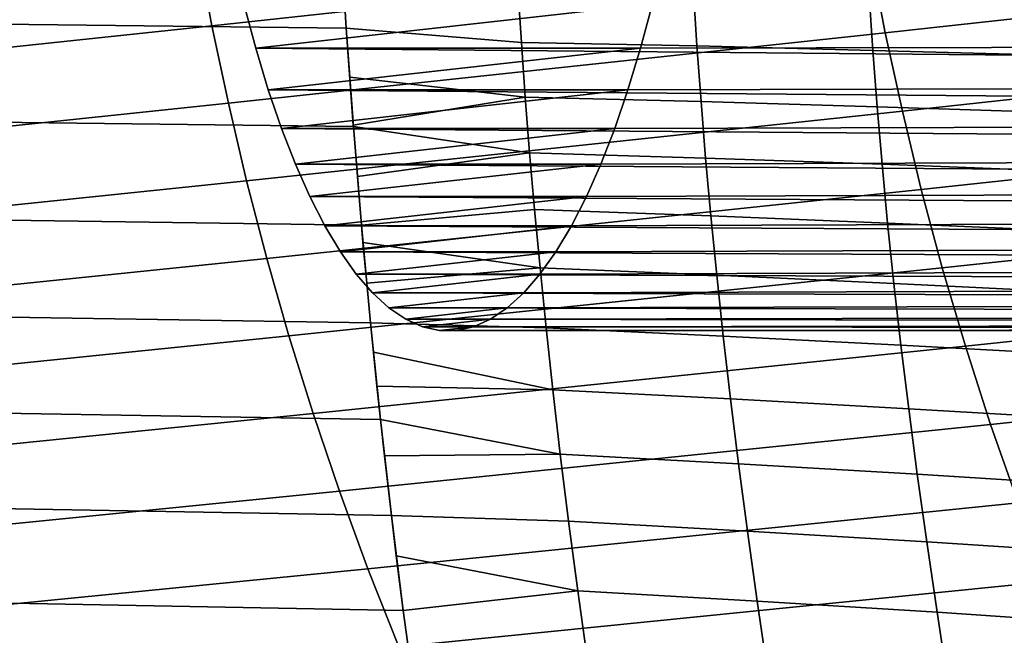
# Model space of a CAD drawing. Header units: metres. Extents: x -365 to 28, y -28 to 28.
# Tile 70 of 256: x -63 to -55, y -11 to -6. Entities that reach past the tile are written whole.
import ezdxf

# ---------------------------------------------------------------- set-up
doc = ezdxf.new("R2010")
doc.units = ezdxf.units.M
doc.layers.add('solid_24_501_103_XXX', color=7, linetype='CONTINUOUS')

msp = doc.modelspace()

# ---------------------------------------------------------------- linework, layer by layer
at = {"layer": 'solid_24_501_103_XXX'}
for points in [[(-56.211452, -4.642305, 106.640663), (-61.800209, -5.254391, 107.979385), (-61.676693, -5.91229, 107.857384), (-56.098331, -5.307319, 106.529793)], [(-50.514027, -4.688638, 105.19445), (-56.098331, -5.307319, 106.529793), (-55.969696, -5.97189, 106.403923), (-50.396393, -5.36035, 105.080162)], [(-60.590527, -5.089969, 74.437233), (-60.53838, -5.932077, 74.602951), (-65.923012, -5.870027, 76.436485), (-65.968185, -5.035031, 76.272614)], [(-60.590527, -5.089969, 74.437233), (-60.554497, -5.686044, 74.551811), (-60.53838, -5.932077, 74.602951)], [(-61.800209, -5.254391, 107.979385), (-67.383629, -5.852667, 109.310814), (-67.250595, -6.503464, 109.178406), (-61.676693, -5.91229, 107.857384)], [(-56.098331, -5.307319, 106.529793), (-61.676693, -5.91229, 107.857384), (-61.537914, -6.569752, 107.720642), (-55.969696, -5.97189, 106.403923)], [(-28.638081, -6.049343, 137.549683), (-61.406502, -5.726495, 146.623093), (-61.500427, -5.32876, 146.295532), (-28.736507, -5.674725, 137.206421)], [(-50.396393, -5.36035, 105.080162), (-55.969696, -5.97189, 106.403923), (-55.825172, -6.636017, 106.262833), (-50.262623, -6.031607, 104.950401)], [(-59.083401, -5.594892, 74.008446), (-59.054089, -6.053339, 74.104607), (-60.53838, -5.932077, 74.602951), (-60.554497, -5.686044, 74.551811)], [(-57.59576, -5.620052, 73.448761), (-57.56601, -6.084185, 73.547295), (-59.054089, -6.053339, 74.104607), (-59.083401, -5.594892, 74.008446)], [(-56.106037, -5.651121, 72.852364), (-56.07515, -6.121096, 72.953545), (-57.56601, -6.084185, 73.547295), (-57.59576, -5.620052, 73.448761)], [(-54.61726, -5.687285, 72.219429), (-54.584637, -6.163255, 72.323494), (-56.07515, -6.121096, 72.953545), (-56.106037, -5.651121, 72.852364)], [(-61.406502, -5.726495, 146.623093), (-61.306087, -6.102199, 146.973282), (-57.943672, -5.726495, 158.699417)], [(-28.533522, -6.401628, 137.914322), (-61.306087, -6.102199, 146.973282), (-61.406502, -5.726495, 146.623093), (-28.638081, -6.049343, 137.549683)], [(-61.306087, -6.102199, 146.973282), (-58.044086, -6.102199, 158.349228), (-57.943672, -5.726495, 158.699417)], [(-58.044086, -6.102199, 158.349228), (-26.800257, -6.044723, 149.451279), (-26.876492, -5.695838, 149.819992), (-57.943672, -5.726495, 158.699417)], [(-61.676693, -5.91229, 107.857384), (-67.250595, -6.503464, 109.178406), (-67.102417, -7.15401, 109.031441), (-61.537914, -6.569752, 107.720642)], [(-60.53838, -5.932077, 74.602951), (-60.478523, -6.765471, 74.793228), (-65.870392, -6.700417, 76.625496), (-65.923012, -5.870027, 76.436485)], [(-55.969696, -5.97189, 106.403923), (-61.537914, -6.569752, 107.720642), (-61.38335, -7.226965, 107.568848), (-55.825172, -6.636017, 106.262833)], [(-60.53838, -5.932077, 74.602951), (-60.479317, -6.755132, 74.790703), (-60.478523, -6.765471, 74.793228)], [(-60.53838, -5.932077, 74.602951), (-60.509418, -6.348691, 74.694725), (-60.479317, -6.755132, 74.790703)], [(-59.021069, -6.5171, 74.209641), (-60.509418, -6.348691, 74.694725), (-60.53838, -5.932077, 74.602951), (-59.054089, -6.053339, 74.104607)], [(-57.56601, -6.084185, 73.547295), (-57.531704, -6.555047, 73.655098), (-59.021069, -6.5171, 74.209641), (-59.054089, -6.053339, 74.104607)], [(-58.150742, -6.454934, 157.977295), (-26.723248, -6.376886, 149.059036), (-26.800257, -6.044723, 149.451279), (-58.044086, -6.102199, 158.349228)], [(-56.07515, -6.121096, 72.953545), (-56.039009, -6.599178, 73.064484), (-57.531704, -6.555047, 73.655098), (-57.56601, -6.084185, 73.547295)], [(-50.262623, -6.031607, 104.950401), (-55.825172, -6.636017, 106.262833), (-55.664204, -7.299895, 106.106209), (-50.112331, -6.702411, 104.804947)], [(-61.306087, -6.102199, 146.973282), (-61.199436, -6.454934, 147.34523), (-58.044086, -6.102199, 158.349228)], [(-28.423216, -6.730251, 138.299011), (-61.199436, -6.454934, 147.34523), (-61.306087, -6.102199, 146.973282), (-28.533522, -6.401628, 137.914322)], [(-61.199436, -6.454934, 147.34523), (-58.150742, -6.454934, 157.977295), (-58.044086, -6.102199, 158.349228)], [(-54.584637, -6.163255, 72.323494), (-54.546162, -6.648675, 72.437912), (-56.039009, -6.599178, 73.064484), (-56.07515, -6.121096, 72.953545)], [(-59.021069, -6.5171, 74.209641), (-60.479317, -6.755132, 74.790703), (-60.509418, -6.348691, 74.694725)], [(-58.26318, -6.783194, 157.585159), (-26.646643, -6.690083, 148.645157), (-26.723248, -6.376886, 149.059036), (-58.150742, -6.454934, 157.977295)], [(-61.199436, -6.454934, 147.34523), (-61.086994, -6.783194, 147.73735), (-58.150742, -6.454934, 157.977295)], [(-28.307659, -7.033746, 138.701996), (-61.086994, -6.783194, 147.73735), (-61.199436, -6.454934, 147.34523), (-28.423216, -6.730251, 138.299011)], [(-61.086994, -6.783194, 147.73735), (-58.26318, -6.783194, 157.585159), (-58.150742, -6.454934, 157.977295)], [(-61.537914, -6.569752, 107.720642), (-67.102417, -7.15401, 109.031441), (-66.938591, -7.80449, 108.869614), (-61.38335, -7.226965, 107.568848)], [(-59.021069, -6.5171, 74.209641), (-58.98399, -6.988691, 74.324707), (-60.478523, -6.765471, 74.793228), (-60.479317, -6.755132, 74.790703)], [(-57.531704, -6.555047, 73.655098), (-57.492527, -7.034632, 73.77327), (-58.98399, -6.988691, 74.324707), (-59.021069, -6.5171, 74.209641)], [(-56.039009, -6.599178, 73.064484), (-55.997311, -7.086863, 73.186226), (-57.492527, -7.034632, 73.77327), (-57.531704, -6.555047, 73.655098)], [(-55.825172, -6.636017, 106.262833), (-61.38335, -7.226965, 107.568848), (-61.21246, -7.884118, 107.401703), (-55.664204, -7.299895, 106.106209)], [(-54.546162, -6.648675, 72.437912), (-54.50156, -7.144565, 72.563667), (-55.997311, -7.086863, 73.186226), (-56.039009, -6.599178, 73.064484)], [(-60.478523, -6.765471, 74.793228), (-60.409874, -7.602263, 75.011414), (-65.814857, -7.52563, 76.841438), (-65.870392, -6.700417, 76.625496)], [(-58.380917, -7.085558, 157.174561), (-26.571636, -6.982341, 148.211685), (-26.646643, -6.690083, 148.645157), (-58.26318, -6.783194, 157.585159)], [(-50.112331, -6.702411, 104.804947), (-55.664204, -7.299895, 106.106209), (-55.486229, -7.96372, 105.933723), (-49.944935, -7.372966, 104.643471)], [(-61.086994, -6.783194, 147.73735), (-60.969257, -7.085558, 148.147949), (-58.26318, -6.783194, 157.585159)], [(-28.187153, -7.31132, 139.122253), (-60.969257, -7.085558, 148.147949), (-61.086994, -6.783194, 147.73735), (-28.307659, -7.033746, 138.701996)], [(-60.969257, -7.085558, 148.147949), (-58.380917, -7.085558, 157.174561), (-58.26318, -6.783194, 157.585159)], [(-60.478523, -6.765471, 74.793228), (-60.444611, -7.190665, 74.900597), (-60.409874, -7.602263, 75.011414)], [(-58.98399, -6.988691, 74.324707), (-60.444611, -7.190665, 74.900597), (-60.478523, -6.765471, 74.793228)], [(-58.98399, -6.988691, 74.324707), (-58.942501, -7.470557, 74.451019), (-60.409874, -7.602263, 75.011414), (-60.444611, -7.190665, 74.900597)], [(-57.492527, -7.034632, 73.77327), (-57.448158, -7.524812, 73.902939), (-58.942501, -7.470557, 74.451019), (-58.98399, -6.988691, 74.324707)], [(-58.503658, -7.361271, 156.746521), (-26.499443, -7.251783, 147.761124), (-26.571636, -6.982341, 148.211685), (-58.380917, -7.085558, 157.174561)], [(-60.969257, -7.085558, 148.147949), (-60.846519, -7.361271, 148.575989), (-58.380917, -7.085558, 157.174561)], [(-28.062277, -7.561634, 139.557755), (-60.846519, -7.361271, 148.575989), (-60.969257, -7.085558, 148.147949), (-28.187153, -7.31132, 139.122253)], [(-60.846519, -7.361271, 148.575989), (-58.503658, -7.361271, 156.746521), (-58.380917, -7.085558, 157.174561)], [(-55.997311, -7.086863, 73.186226), (-55.94978, -7.585468, 73.319824), (-57.448158, -7.524812, 73.902939), (-57.492527, -7.034632, 73.77327)], [(-54.50156, -7.144565, 72.563667), (-54.450596, -7.651704, 72.701744), (-55.94978, -7.585468, 73.319824), (-55.997311, -7.086863, 73.186226)], [(-61.38335, -7.226965, 107.568848), (-66.938591, -7.80449, 108.869614), (-66.758591, -8.455082, 108.692627), (-61.21246, -7.884118, 107.401703)], [(-58.630745, -7.60886, 156.303314), (-26.431223, -7.496866, 147.296021), (-26.499443, -7.251783, 147.761124), (-58.503658, -7.361271, 156.746521)], [(-55.664204, -7.299895, 106.106209), (-61.21246, -7.884118, 107.401703), (-61.024704, -8.541401, 107.21888), (-55.486229, -7.96372, 105.933723)], [(-60.846519, -7.361271, 148.575989), (-60.719433, -7.60886, 149.019196), (-58.503658, -7.361271, 156.746521)], [(-27.933424, -7.783921, 140.007111), (-60.719433, -7.60886, 149.019196), (-60.846519, -7.361271, 148.575989), (-28.062277, -7.561634, 139.557755)], [(-60.719433, -7.60886, 149.019196), (-58.630745, -7.60886, 156.303314), (-58.503658, -7.361271, 156.746521)], [(-49.944935, -7.372966, 104.643471), (-55.486229, -7.96372, 105.933723), (-55.290699, -8.627692, 105.745064), (-49.759857, -8.043478, 104.465637)], [(-58.942501, -7.470557, 74.451019), (-58.896236, -7.964875, 74.590019), (-60.396908, -7.749379, 75.052658), (-60.409874, -7.602263, 75.011414)], [(-57.448158, -7.524812, 73.902939), (-57.398338, -8.027277, 74.045479), (-58.896236, -7.964875, 74.590019), (-58.942501, -7.470557, 74.451019)], [(-58.761837, -7.827675, 155.84613), (-26.368055, -7.716323, 146.819153), (-26.431223, -7.496866, 147.296021), (-58.630745, -7.60886, 156.303314)], [(-60.409874, -7.602263, 75.011414), (-60.333317, -8.430139, 75.25499), (-65.75193, -8.345268, 77.083069), (-65.814857, -7.52563, 76.841438)], [(-55.94978, -7.585468, 73.319824), (-55.896236, -8.09622, 73.466568), (-57.398338, -8.027277, 74.045479), (-57.448158, -7.524812, 73.902939)], [(-54.450596, -7.651704, 72.701744), (-54.393162, -8.170872, 72.853325), (-55.896236, -8.09622, 73.466568), (-55.94978, -7.585468, 73.319824)], [(-60.719433, -7.60886, 149.019196), (-60.588337, -7.827675, 149.476379), (-58.630745, -7.60886, 156.303314)], [(-27.801025, -7.977417, 140.468842), (-60.588337, -7.827675, 149.476379), (-60.719433, -7.60886, 149.019196), (-27.933424, -7.783921, 140.007111)], [(-60.588337, -7.827675, 149.476379), (-58.761837, -7.827675, 155.84613), (-58.630745, -7.60886, 156.303314)], [(-60.409874, -7.602263, 75.011414), (-60.365379, -8.094012, 75.152687), (-60.333317, -8.430139, 75.25499)], [(-60.409874, -7.602263, 75.011414), (-60.396908, -7.749379, 75.052658), (-60.365379, -8.094012, 75.152687)], [(-58.896236, -7.964875, 74.590019), (-60.365379, -8.094012, 75.152687), (-60.396908, -7.749379, 75.052658)], [(-58.896427, -8.016838, 155.37677), (-26.310875, -7.909295, 146.333038), (-26.368055, -7.716323, 146.819153), (-58.761837, -7.827675, 155.84613)], [(-60.588337, -7.827675, 149.476379), (-60.453751, -8.016838, 149.94574), (-58.761837, -7.827675, 155.84613)], [(-27.665697, -8.141225, 140.940796), (-60.453751, -8.016838, 149.94574), (-60.588337, -7.827675, 149.476379), (-27.801025, -7.977417, 140.468842)], [(-60.453751, -8.016838, 149.94574), (-58.896427, -8.016838, 155.37677), (-58.761837, -7.827675, 155.84613)], [(-61.21246, -7.884118, 107.401703), (-66.758591, -8.455082, 108.692627), (-66.561913, -9.10597, 108.500183), (-61.024704, -8.541401, 107.21888)], [(-59.033894, -8.175491, 154.897369), (-26.260563, -8.074939, 145.84108), (-26.310875, -7.909295, 146.333038), (-58.896427, -8.016838, 155.37677)], [(-55.486229, -7.96372, 105.933723), (-61.024704, -8.541401, 107.21888), (-60.81955, -9.199003, 107.020088), (-55.290699, -8.627692, 105.745064)], [(-58.896236, -7.964875, 74.590019), (-58.844833, -8.473637, 74.743294), (-60.333317, -8.430139, 75.25499), (-60.365379, -8.094012, 75.152687)], [(-57.398338, -8.027277, 74.045479), (-57.342823, -8.543594, 74.20237), (-58.844833, -8.473637, 74.743294), (-58.896236, -7.964875, 74.590019)], [(-60.453751, -8.016838, 149.94574), (-60.316284, -8.175491, 150.42514), (-58.896427, -8.016838, 155.37677)], [(-27.527813, -8.274897, 141.421646), (-60.316284, -8.175491, 150.42514), (-60.453751, -8.016838, 149.94574), (-27.665697, -8.141225, 140.940796)], [(-60.316284, -8.175491, 150.42514), (-59.033894, -8.175491, 154.897369), (-58.896427, -8.016838, 155.37677)], [(-59.173889, -8.303231, 154.409149), (-26.397404, -8.221533, 145.363861), (-26.260563, -8.074939, 145.84108), (-59.033894, -8.175491, 154.897369)], [(-55.896236, -8.09622, 73.466568), (-55.836552, -8.620281, 73.627853), (-57.342823, -8.543594, 74.20237), (-57.398338, -8.027277, 74.045479)], [(-49.759857, -8.043478, 104.465637), (-55.290699, -8.627692, 105.745064), (-55.077049, -9.292007, 105.539902), (-49.556519, -8.714152, 104.271118)], [(-60.316284, -8.175491, 150.42514), (-60.176285, -8.303231, 150.913376), (-59.033894, -8.175491, 154.897369)], [(-27.387966, -8.377848, 141.909348), (-60.176285, -8.303231, 150.913376), (-60.316284, -8.175491, 150.42514), (-27.527813, -8.274897, 141.421646)], [(-60.176285, -8.303231, 150.913376), (-59.173889, -8.303231, 154.409149), (-59.033894, -8.175491, 154.897369)], [(-54.393162, -8.170872, 72.853325), (-54.32922, -8.702844, 73.019753), (-55.836552, -8.620281, 73.627853), (-55.896236, -8.09622, 73.466568)], [(-26.397404, -8.221533, 145.363861), (-59.173889, -8.303231, 154.409149), (-59.315697, -8.399402, 153.914612), (-26.536505, -8.33768, 144.878754)], [(-60.333317, -8.430139, 75.25499), (-60.248768, -9.250124, 75.524422), (-65.494919, -9.161908, 77.287872), (-65.75193, -8.345268, 77.083069)], [(-60.176285, -8.303231, 150.913376), (-60.034481, -8.399402, 151.407913), (-59.173889, -8.303231, 154.409149)], [(-27.246679, -8.449706, 142.402084), (-60.034481, -8.399402, 151.407913), (-60.176285, -8.303231, 150.913376), (-27.387966, -8.377848, 141.909348)], [(-60.034481, -8.399402, 151.407913), (-59.315697, -8.399402, 153.914612), (-59.173889, -8.303231, 154.409149)], [(-26.536505, -8.33768, 144.878754), (-59.315697, -8.399402, 153.914612), (-59.458889, -8.463731, 153.415237), (-26.677223, -8.422842, 144.388016)], [(-60.034481, -8.399402, 151.407913), (-59.891289, -8.463731, 151.907272), (-59.315697, -8.399402, 153.914612)], [(-27.104376, -8.490248, 142.898346), (-59.891289, -8.463731, 151.907272), (-60.034481, -8.399402, 151.407913), (-27.246679, -8.449706, 142.402084)], [(-59.891289, -8.463731, 151.907272), (-59.458889, -8.463731, 153.415237), (-59.315697, -8.399402, 153.914612)], [(-26.677223, -8.422842, 144.388016), (-59.458889, -8.463731, 153.415237), (-59.602959, -8.495972, 152.912796), (-26.819174, -8.476791, 143.89296)], [(-60.333317, -8.430139, 75.25499), (-60.27898, -8.96635, 75.427925), (-60.248768, -9.250124, 75.524422)], [(-60.333317, -8.430139, 75.25499), (-60.308674, -8.677856, 75.333374), (-60.27898, -8.96635, 75.427925)], [(-58.844833, -8.473637, 74.743294), (-58.78788, -8.998933, 74.912666), (-60.308674, -8.677856, 75.333374), (-60.333317, -8.430139, 75.25499)], [(-59.891289, -8.463731, 151.907272), (-59.747215, -8.495972, 152.409714), (-59.458889, -8.463731, 153.415237)], [(-26.961731, -8.499282, 143.395813), (-59.747215, -8.495972, 152.409714), (-59.891289, -8.463731, 151.907272), (-27.104376, -8.490248, 142.898346)], [(-59.747215, -8.495972, 152.409714), (-59.602959, -8.495972, 152.912796), (-59.458889, -8.463731, 153.415237)], [(-26.819174, -8.476791, 143.89296), (-59.602959, -8.495972, 152.912796), (-59.747215, -8.495972, 152.409714), (-26.961731, -8.499282, 143.395813)], [(-57.342823, -8.543594, 74.20237), (-57.281364, -9.075387, 74.375343), (-58.78788, -8.998933, 74.912666), (-58.844833, -8.473637, 74.743294)], [(-61.024704, -8.541401, 107.21888), (-66.561913, -9.10597, 108.500183), (-66.348038, -9.757335, 108.291992), (-60.81955, -9.199003, 107.020088)], [(-55.836552, -8.620281, 73.627853), (-55.770615, -9.15882, 73.80529), (-57.281364, -9.075387, 74.375343), (-57.342823, -8.543594, 74.20237)], [(-55.290699, -8.627692, 105.745064), (-60.81955, -9.199003, 107.020088), (-60.596458, -9.857116, 106.805008), (-55.077049, -9.292007, 105.539902)], [(-58.78788, -8.998933, 74.912666), (-60.27898, -8.96635, 75.427925), (-60.308674, -8.677856, 75.333374)], [(-54.32922, -8.702844, 73.019753), (-54.258793, -9.24835, 73.202477), (-55.770615, -9.15882, 73.80529), (-55.836552, -8.620281, 73.627853)], [(-49.556519, -8.714152, 104.271118), (-55.077049, -9.292007, 105.539902), (-54.844723, -9.956866, 105.317924), (-49.334343, -9.385196, 104.05957)], [(-58.78788, -8.998933, 74.912666), (-58.724789, -9.543324, 75.100777), (-60.248768, -9.250124, 75.524422), (-60.27898, -8.96635, 75.427925)], [(-57.281364, -9.075387, 74.375343), (-57.213608, -9.624696, 74.566841), (-58.724789, -9.543324, 75.100777), (-58.78788, -8.998933, 74.912666)], [(-55.770615, -9.15882, 73.80529), (-55.698292, -9.713359, 74.001129), (-57.213608, -9.624696, 74.566841), (-57.281364, -9.075387, 74.375343)], [(-60.248768, -9.250124, 75.524422), (-60.156116, -10.063417, 75.820442), (-65.418236, -9.969297, 77.582314), (-65.494919, -9.161908, 77.287872)], [(-54.258793, -9.24835, 73.202477), (-54.181942, -9.80839, 73.403587), (-55.698292, -9.713359, 74.001129), (-55.770615, -9.15882, 73.80529)], [(-60.81955, -9.199003, 107.020088), (-66.348038, -9.757335, 108.291992), (-66.116455, -10.409358, 108.067757), (-60.596458, -9.857116, 106.805008)], [(-60.248768, -9.250124, 75.524422), (-60.214684, -9.558179, 75.633102), (-60.156116, -10.063417, 75.820442)], [(-58.724789, -9.543324, 75.100777), (-60.214684, -9.558179, 75.633102), (-60.248768, -9.250124, 75.524422)], [(-55.077049, -9.292007, 105.539902), (-60.596458, -9.857116, 106.805008), (-60.354897, -10.515927, 106.573341), (-54.844723, -9.956866, 105.317924)], [(-58.724789, -9.543324, 75.100777), (-58.654709, -10.11034, 75.310684), (-60.156116, -10.063417, 75.820442), (-60.214684, -9.558179, 75.633102)], [(-57.213608, -9.624696, 74.566841), (-57.138733, -10.19527, 74.780006), (-58.654709, -10.11034, 75.310684), (-58.724789, -9.543324, 75.100777)], [(-55.698292, -9.713359, 74.001129), (-55.618767, -10.287828, 74.21862), (-57.138733, -10.19527, 74.780006), (-57.213608, -9.624696, 74.566841)], [(-54.181942, -9.80839, 73.403587), (-54.097847, -10.38705, 73.626419), (-55.618767, -10.287828, 74.21862), (-55.698292, -9.713359, 74.001129)], [(-60.596458, -9.857116, 106.805008), (-66.116455, -10.409358, 108.067757), (-65.866638, -11.062219, 107.827179), (-60.354897, -10.515927, 106.573341)], [(-60.156116, -10.063417, 75.820442), (-60.055515, -10.868838, 76.143005), (-65.335457, -10.769755, 77.903671), (-65.418236, -9.969297, 77.582314)], [(-54.844723, -9.956866, 105.317924), (-60.354897, -10.515927, 106.573341), (-60.094326, -11.175623, 106.324776), (-54.593163, -10.622465, 105.078812)], [(-60.156116, -10.063417, 75.820442), (-60.114384, -10.406073, 75.954018), (-60.055515, -10.868838, 76.143005)], [(-58.654709, -10.11034, 75.310684), (-58.577023, -10.700989, 75.544708), (-60.114384, -10.406073, 75.954018), (-60.156116, -10.063417, 75.820442)], [(-57.138733, -10.19527, 74.780006), (-57.056072, -10.788638, 75.017372), (-58.577023, -10.700989, 75.544708), (-58.654709, -10.11034, 75.310684)], [(-55.618767, -10.287828, 74.21862), (-55.531319, -10.88426, 74.46051), (-57.056072, -10.788638, 75.017372), (-57.138733, -10.19527, 74.780006)], [(-54.097847, -10.38705, 73.626419), (-54.005722, -10.986845, 73.873985), (-55.531319, -10.88426, 74.46051), (-55.618767, -10.287828, 74.21862)], [(-58.577023, -10.700989, 75.544708), (-60.055515, -10.868838, 76.143005), (-60.114384, -10.406073, 75.954018)], [(-60.354897, -10.515927, 106.573341), (-65.866638, -11.062219, 107.827179), (-65.598061, -11.715762, 107.570038), (-60.094326, -11.175623, 106.324776)], [(-54.593163, -10.622465, 105.078812), (-60.094326, -11.175623, 106.324776), (-59.814201, -11.836034, 106.059074), (-54.321812, -11.288998, 104.822227)], [(-58.577023, -10.700989, 75.544708), (-58.491486, -11.313114, 75.804192), (-60.006569, -11.236396, 76.300247), (-60.055515, -10.868838, 76.143005)], [(-57.056072, -10.788638, 75.017372), (-56.965462, -11.402874, 75.280396), (-58.491486, -11.313114, 75.804192), (-58.577023, -10.700989, 75.544708)], [(-60.055515, -10.868838, 76.143005), (-59.946945, -11.666128, 76.492317), (-65.246887, -11.562839, 78.252274), (-65.335457, -10.769755, 77.903671)], [(-55.531319, -10.88426, 74.46051), (-55.435837, -11.500964, 74.728424), (-56.965462, -11.402874, 75.280396), (-57.056072, -10.788638, 75.017372)], [(-60.055515, -10.868838, 76.143005), (-60.006569, -11.236396, 76.300247), (-59.946945, -11.666128, 76.492317)], [(-54.005722, -10.986845, 73.873985), (-53.905479, -11.606321, 74.148071), (-55.435837, -11.500964, 74.728424), (-55.531319, -10.88426, 74.46051)]]:
    msp.add_3dface(points, dxfattribs=at)

doc.saveas('drawing.dxf')
